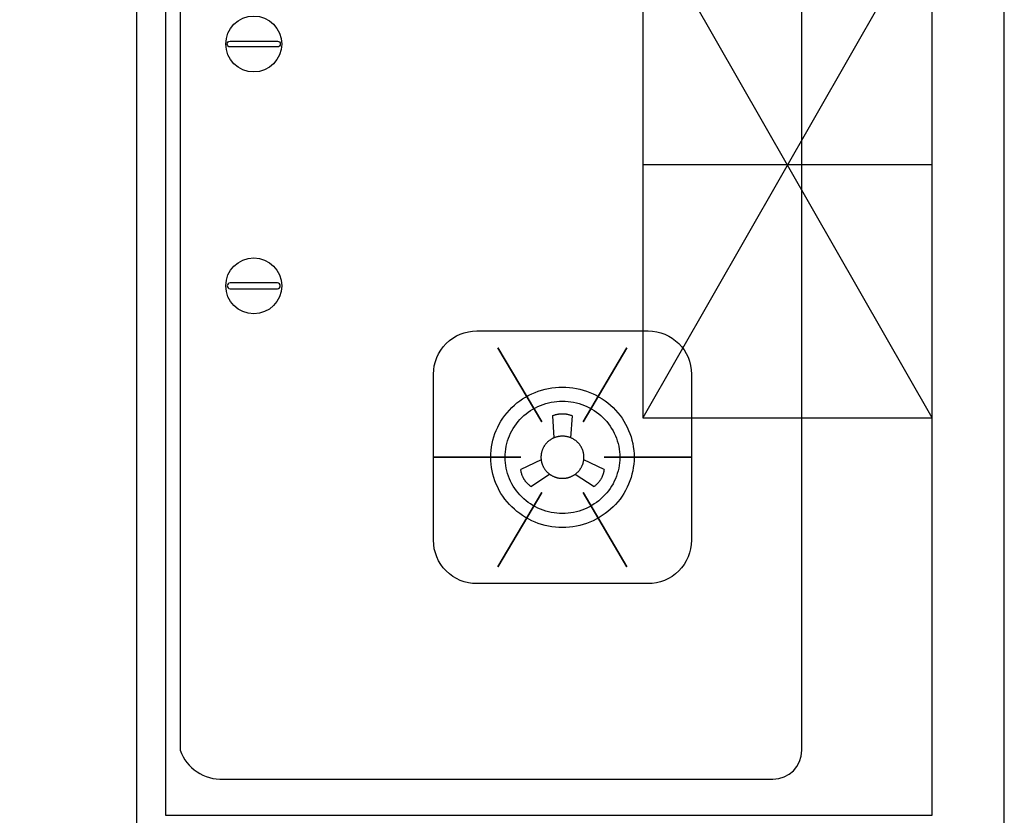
# Model space of a CAD drawing. Header units: millimetres. Extents: x 296296 to 297283, y 219875 to 220035.
# Tile 105 of 256: x 296781.308 to 296781.988, y 220019.989 to 220020.539. Entities that reach past the tile are written whole.
import ezdxf

# ---------------------------------------------------------------- set-up
doc = ezdxf.new("R2010")
doc.units = ezdxf.units.MM

# ---------------------------------------------------------------- blocks, each defined once
blk = doc.blocks.new('185洋房-中间套（报建版）-旧规$0$185洋房-边套（报建版）$0$洋房户型$0$A$C98681575')
at = {"color": 253}
for p, q in [((530.0136008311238, 275.0033057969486), (330.0135916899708, 625.0033005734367)), ((530.0135916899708, 625.0033057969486), (330.0136008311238, 275.0033005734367)), ((267.5326510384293, 276.4175677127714), (268.5690272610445, 261.1335138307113)), ((280.3697176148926, 261.1335141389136), (281.4060930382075, 276.4175680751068)), ((259.7038592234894, 246.0751789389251), (245.6885901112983, 239.313343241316)), ((303.2501559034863, 239.3133447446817), (289.2348864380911, 246.075179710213)), ((252.6253114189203, 227.5306607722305), (265.604204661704, 236.0528796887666)), ((283.3345415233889, 236.0528801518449), (296.3134352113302, 227.530661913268))]:
    blk.add_line(p, q, dxfattribs=at)
for points in [[(0.0135845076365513, 900.0032919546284), (0.013608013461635, 0.0032919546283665), (530.0136080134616, 0.0033057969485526), (530.0135845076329, 900.0033057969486)], [(229.8761643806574, 323.4996736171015), (260.1004500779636, 272.1608428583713)], [(319.0625772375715, 323.4996759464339), (288.8382942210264, 272.1608436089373)], [(185.2829599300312, 247.7538554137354), (245.7315286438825, 247.7538569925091)], [(363.6557856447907, 247.7538600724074), (303.2072169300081, 247.7538584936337)], [(229.8761683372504, 172.0080395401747), (260.1004513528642, 223.3468718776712)], [(319.0625811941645, 172.008041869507), (288.838295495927, 223.3468726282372)]]:
    blk.add_lwpolyline(points, close=True, dxfattribs=at)
for points in [[(440.0136055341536, 45.00330344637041), (440.0135869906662, 855.0033034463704, 0.4142135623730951), (420.0135864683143, 875.0033029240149), (40.01358646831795, 875.0032929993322, 0.3249358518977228), (10.01358699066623, 855.0032922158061), (10.01360553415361, 45.00329221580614, 0.3249358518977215), (40.01360605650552, 25.00329299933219), (420.0136060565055, 25.00330292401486, 0.4142135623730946)], [(44.62751163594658, 535.6571555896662), (77.35221357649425, 535.6571564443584, -0.9999999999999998), (77.35221368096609, 531.6571564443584), (44.62751174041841, 531.6571555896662, -0.9999999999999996)], [(44.62751611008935, 364.349430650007), (77.35221805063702, 364.3494315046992, 0.9999999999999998), (77.35221794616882, 368.3494315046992), (44.62751600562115, 368.349430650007, 0.9999999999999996)], [(215.2829576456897, 335.2175919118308), (333.6557833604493, 335.2175950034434, -0.4142135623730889), (363.6557841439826, 305.2175957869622), (363.6557871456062, 190.2901243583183, -0.4142135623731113), (333.6557879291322, 160.2901235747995), (215.2829622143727, 160.2901204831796, -0.4142135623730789), (185.2829614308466, 190.2901196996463), (185.2829584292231, 305.2175911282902, -0.414213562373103)]]:
    blk.add_lwpolyline(points, format="xyb", close=True, dxfattribs=at)
for points in [[(530.0135916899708, 625.0033057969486), (330.0135916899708, 625.0033005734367), (330.0136008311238, 275.0033005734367), (530.0136008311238, 275.0033057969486)], [(530.0135962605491, 450.0033057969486), (330.0135962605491, 450.0033005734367)]]:
    blk.add_lwpolyline(points, dxfattribs=at)
for points in [[(224.9216015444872, 247.7542978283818, -1e-16), (224.9806014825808, 250.1382978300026, -1e-16), (225.159601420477, 252.5162978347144, -1e-16), (225.4576013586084, 254.8832978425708, -1e-16), (225.8736012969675, 257.2332978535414, -1e-16), (226.4066012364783, 259.5602978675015, -1e-16), (227.0546011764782, 261.8592978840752, -1e-16), (227.8176011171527, 264.1232979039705, -1e-16), (228.6926010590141, 266.3492979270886, -1e-16), (229.6786010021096, 268.5292979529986, -1e-16), (230.7716009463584, 270.6592979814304, -1e-16), (231.9706008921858, 272.7342980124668, -1e-16), (233.2716008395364, 274.7492980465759, -1e-16), (234.6716007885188, 276.6992980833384, -1e-16), (236.1686007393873, 278.579298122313, -1e-16), (237.7566006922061, 280.3852981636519, -1e-16), (239.4336006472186, 282.1132982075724, -1e-16), (241.1946006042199, 283.7572982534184, -1e-16), (243.0366005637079, 285.3152983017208, -1e-16), (244.9536005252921, 286.7822983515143, -1e-16), (246.9416004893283, 288.1552984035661, -1e-16), (248.996600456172, 289.4312984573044, -1e-16), (251.1126004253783, 290.6072985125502, -1e-16), (253.2846003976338, 291.6792985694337, -1e-16), (255.5086003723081, 292.6462986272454, -1e-16), (257.7776003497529, 293.504298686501, -1e-16), (260.0866003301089, 294.2522987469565, -1e-16), (262.4306003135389, 294.8882988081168, -1e-16), (264.8026002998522, 295.4112988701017, -1e-16), (267.1996002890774, 295.8192989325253, -1e-16), (269.6126002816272, 296.1112989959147, -1e-16), (272.0386002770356, 296.2862990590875, -1e-16), (274.4696002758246, 296.3452991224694, -1e-16), (276.900600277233, 296.2862991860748, -1e-16), (279.3256002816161, 296.111299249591, -1e-16), (281.7396002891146, 295.8192993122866, -1e-16), (284.1356002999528, 295.4112993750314, -1e-16), (286.5086003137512, 294.8882994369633, -1e-16), (288.8526003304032, 294.2522994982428, -1e-16), (291.1616003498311, 293.5042995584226, -1e-16), (293.4306003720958, 292.6462996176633, -1e-16), (295.6536003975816, 291.6792996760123, -1e-16), (297.8266004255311, 290.6072997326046, -1e-16), (299.9426004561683, 289.4312997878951, -1e-16), (301.9966004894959, 288.1552998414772, -1e-16), (303.9846005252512, 286.7822998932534, -1e-16), (305.9026005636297, 285.3152999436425, -1e-16), (307.7436006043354, 283.757299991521, -1e-16), (309.5056006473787, 282.1133000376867, -1e-16), (311.1816006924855, 280.3853000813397, -1e-16), (312.7706007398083, 278.5793001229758, -1e-16), (314.2666007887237, 276.6993001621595, -1e-16), (315.666600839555, 274.7493001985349, -1e-16), (316.9686008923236, 272.7343002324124, -1e-16), (318.166600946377, 270.6593002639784, -1e-16), (319.2606010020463, 268.5293002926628, -1e-16), (320.2456010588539, 266.349300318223, -1e-16), (321.1206011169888, 264.123300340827, -1e-16), (321.8836011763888, 261.8593003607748, -1e-16), (322.5326012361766, 259.560300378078, -1e-16), (323.0656012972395, 257.2333003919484, -1e-16), (323.4806013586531, 254.8833004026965, -1e-16), (323.7786014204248, 252.5163004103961, -1e-16), (323.9576014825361, 250.1383004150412, -1e-16), (324.017601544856, 247.7543004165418, -1e-16), (323.9576016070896, 245.3693004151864, -1e-16), (323.7786016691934, 242.9913004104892, -1e-16), (323.4806017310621, 240.6243004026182, -1e-16), (323.0656017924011, 238.2743003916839, -1e-16), (322.5326018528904, 235.9473003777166, -1e-16), (321.8836019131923, 233.6483003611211, -1e-16), (321.1206019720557, 231.384300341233, -1e-16), (320.2456020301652, 229.1593003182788, -1e-16), (319.260602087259, 226.9783002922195, -1e-16), (318.1666021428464, 224.8483002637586, -1e-16), (316.9686021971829, 222.7733002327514, -1e-16), (315.6666022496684, 220.7583001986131, -1e-16), (314.2666023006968, 218.8083001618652, -1e-16), (312.7706023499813, 216.9283001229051, -1e-16), (311.1816023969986, 215.1223000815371, -1e-16), (309.5056024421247, 213.3953000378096, -1e-16), (307.7436024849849, 211.7502999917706, -1e-16), (305.9026025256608, 210.1922999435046, -1e-16), (303.9846025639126, 208.7252998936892, -1e-16), (301.9966025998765, 207.3522998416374, -1e-16), (299.9426026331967, 206.0762997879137, -1e-16), (297.8266026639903, 204.9002997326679, -1e-16), (295.6536026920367, 203.8282996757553, -1e-16), (293.4306027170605, 202.86129961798, -1e-16), (291.1616027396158, 202.0032995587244, -1e-16), (288.8526027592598, 201.2552994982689, -1e-16), (286.5086027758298, 200.6192994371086, -1e-16), (284.1356027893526, 200.0962993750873, -1e-16), (281.7396027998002, 199.6892993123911, -1e-16), (279.3256028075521, 199.3972992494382, -1e-16), (276.9006028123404, 199.2212991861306, -1e-16), (274.4696028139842, 199.1632991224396, -1e-16), (272.0386028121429, 199.2212990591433, -1e-16), (269.6126028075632, 199.397298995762, -1e-16), (267.1996028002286, 199.689298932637, -1e-16), (264.802602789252, 200.0962988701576, -1e-16), (262.4306027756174, 200.6192988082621, -1e-16), (260.0866027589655, 201.2552987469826, -1e-16), (257.7776027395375, 202.0032986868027, -1e-16), (255.5086027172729, 202.8612986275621, -1e-16), (253.2846026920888, 203.8282985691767, -1e-16), (251.1126026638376, 204.9002985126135, -1e-16), (248.9966026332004, 206.076298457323, -1e-16), (246.9416025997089, 207.3522984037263, -1e-16), (244.9536025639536, 208.7252983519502, -1e-16), (243.036602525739, 210.1922983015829, -1e-16), (241.1946024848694, 211.750298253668, -1e-16), (239.4336024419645, 213.3952982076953, -1e-16), (237.7566023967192, 215.1222981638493, -1e-16), (236.1686023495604, 216.9282981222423, -1e-16), (234.6716023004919, 218.8082980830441, -1e-16), (233.2716022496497, 220.7582980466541, -1e-16), (231.9706021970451, 222.7732980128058, -1e-16), (230.771602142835, 224.8482979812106, -1e-16), (229.6786020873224, 226.9782979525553, -1e-16), (228.6926020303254, 229.1592979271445, -1e-16), (227.8176019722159, 231.3842979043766, -1e-16), (227.0546019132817, 233.6482978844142, -1e-16), (226.4066018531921, 235.9472978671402, -1e-16), (225.8736017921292, 238.2742978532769, -1e-16), (225.4576017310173, 240.6242978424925, -1e-16), (225.1596016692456, 242.9912978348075, -1e-16), (224.9806016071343, 245.3692978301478, -1e-16), (224.9216015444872, 247.7542978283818, -1e-16)], [(234.8306015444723, 247.7542980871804, -1e-16), (234.878601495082, 249.6612980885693, -1e-16), (235.0216014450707, 251.5642980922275, -1e-16), (235.2596013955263, 253.4572980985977, -1e-16), (235.592601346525, 255.3372981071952, -1e-16), (236.0186012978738, 257.1992981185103, -1e-16), (236.537601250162, 259.0382981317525, -1e-16), (237.1476012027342, 260.8492981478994, -1e-16), (237.8486011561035, 262.630298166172, -1e-16), (238.6366011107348, 264.3742981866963, -1e-16), (239.5116010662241, 266.0782982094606, -1e-16), (240.4706010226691, 267.738298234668, -1e-16), (241.511600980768, 269.3502982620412, -1e-16), (242.6316009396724, 270.9102982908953, -1e-16), (243.8286009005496, 272.4142983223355, -1e-16), (245.0996008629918, 273.8592983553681, -1e-16), (246.4406008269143, 275.2412983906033, -1e-16), (247.8496007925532, 276.5562984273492, -1e-16), (249.3226007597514, 277.8032984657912, -1e-16), (250.856600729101, 278.9762985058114, -1e-16), (252.4476007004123, 280.0752985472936, -1e-16), (254.0916006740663, 281.0962985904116, -1e-16), (255.7836006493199, 282.0362986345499, -1e-16), (257.5216006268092, 282.8942986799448, -1e-16), (259.3006006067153, 283.6672987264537, -1e-16), (261.1156005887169, 284.3542987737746, -1e-16), (262.9626005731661, 284.9522988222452, -1e-16), (264.837600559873, 285.4612988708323, -1e-16), (266.736600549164, 285.8792989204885, -1e-16), (268.6536005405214, 286.2062989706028, -1e-16), (270.5846005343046, 286.4392990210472, -1e-16), (272.5246005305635, 286.5802990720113, -1e-16), (274.469600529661, 286.6262991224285, -1e-16), (276.4146005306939, 286.5802991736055, -1e-16), (278.3546005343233, 286.4392992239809, -1e-16), (280.2856005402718, 286.2062992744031, -1e-16), (282.2026005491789, 285.8792993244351, -1e-16), (284.1006005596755, 285.4612993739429, -1e-16), (285.9756005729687, 284.9522994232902, -1e-16), (287.8236005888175, 284.3542994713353, -1e-16), (289.6386006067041, 283.6672995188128, -1e-16), (291.4166006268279, 282.8942995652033, -1e-16), (293.1546006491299, 282.0362996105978, -1e-16), (294.8476006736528, 281.0962996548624, -1e-16), (296.4916007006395, 280.0752996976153, -1e-16), (298.0816007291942, 278.9762997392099, -1e-16), (299.6156007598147, 277.8032997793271, -1e-16), (301.0886007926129, 276.5562998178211, -1e-16), (302.4976008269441, 275.2412998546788, -1e-16), (303.8396008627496, 273.859299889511, -1e-16), (305.1106009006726, 272.4142999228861, -1e-16), (306.3076009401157, 270.9102999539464, -1e-16), (307.4276009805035, 269.3502999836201, -1e-16), (308.468601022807, 267.7383000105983, -1e-16), (309.4276010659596, 266.0783000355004, -1e-16), (310.301601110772, 264.3743000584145, -1e-16), (311.0906011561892, 262.6303000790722, -1e-16), (311.7906012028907, 260.8493000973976, -1e-16), (312.4006012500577, 259.0383001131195, -1e-16), (312.9196012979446, 257.1993001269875, -1e-16), (313.346601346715, 255.3373001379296, -1e-16), (313.6786013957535, 253.4573001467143, -1e-16), (313.9166014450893, 251.5643001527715, -1e-16), (314.0596014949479, 249.6613001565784, -1e-16), (314.107601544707, 247.7543001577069, -1e-16), (314.0596015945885, 245.8463001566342, -1e-16), (313.9166016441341, 243.9433001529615, -1e-16), (313.6786016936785, 242.0503001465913, -1e-16), (313.3466017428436, 240.1703001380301, -1e-16), (312.9196017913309, 238.3083001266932, -1e-16), (312.4006018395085, 236.469300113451, -1e-16), (311.7906018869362, 234.6583000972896, -1e-16), (311.0906019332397, 232.87830007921, -1e-16), (310.3016019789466, 231.1333000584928, -1e-16), (309.4276020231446, 229.4293000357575, -1e-16), (308.4686020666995, 227.7693000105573, -1e-16), (307.4276021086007, 226.1572999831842, -1e-16), (306.3076021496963, 224.5972999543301, -1e-16), (305.110602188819, 223.0932999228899, -1e-16), (303.8396022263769, 221.64829988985, -1e-16), (302.4976022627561, 220.2662998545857, -1e-16), (301.0886022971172, 218.9512998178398, -1e-16), (299.6156023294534, 217.7042997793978, -1e-16), (298.0816023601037, 216.5312997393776, -1e-16), (296.4916023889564, 215.4322996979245, -1e-16), (294.8476024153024, 214.4112996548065, -1e-16), (293.1546024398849, 213.4712996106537, -1e-16), (291.4166024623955, 212.6132995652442, -1e-16), (289.6386024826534, 211.8402995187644, -1e-16), (287.8236025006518, 211.1532994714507, -1e-16), (285.9756025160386, 210.5552994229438, -1e-16), (284.1006025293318, 210.0462993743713, -1e-16), (282.2026025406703, 209.6282993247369, -1e-16), (280.2856025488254, 209.3022992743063, -1e-16), (278.354602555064, 209.0682992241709, -1e-16), (276.4146025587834, 208.9282991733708, -1e-16), (274.4696025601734, 208.8812991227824, -1e-16), (272.524602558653, 208.9282990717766, -1e-16), (270.5846025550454, 209.0682990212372, -1e-16), (268.653602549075, 209.3022989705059, -1e-16), (266.7366025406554, 209.6282989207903, -1e-16), (264.8376025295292, 210.0462988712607, -1e-16), (262.9626025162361, 210.5552988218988, -1e-16), (261.1156025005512, 211.1532987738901, -1e-16), (259.3006024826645, 211.8402987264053, -1e-16), (257.5216024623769, 212.6132986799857, -1e-16), (255.7836024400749, 213.4712986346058, -1e-16), (254.0916024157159, 214.4112985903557, -1e-16), (252.4476023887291, 215.4322985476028, -1e-16), (250.8566023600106, 216.5312985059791, -1e-16), (249.3226023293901, 217.7042984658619, -1e-16), (247.8496022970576, 218.9512984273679, -1e-16), (246.4406022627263, 220.2662983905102, -1e-16), (245.099602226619, 221.6482983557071, -1e-16), (243.8286021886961, 223.0932983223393, -1e-16), (242.631602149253, 224.597298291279, -1e-16), (241.5116021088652, 226.1572982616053, -1e-16), (240.4706020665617, 227.7692982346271, -1e-16), (239.5116020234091, 229.4292982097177, -1e-16), (238.6366019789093, 231.1332981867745, -1e-16), (237.848601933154, 232.8782981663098, -1e-16), (237.1476018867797, 234.6582981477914, -1e-16), (236.5376018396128, 236.4692981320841, -1e-16), (236.0186017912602, 238.308298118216, -1e-16), (235.5926017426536, 240.1702981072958, -1e-16), (235.2596016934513, 242.0502980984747, -1e-16), (235.0216016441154, 243.9432980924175, -1e-16), (234.8786015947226, 245.8462980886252, -1e-16), (234.8306015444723, 247.7542980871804, -1e-16)], [(267.532600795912, 276.4172989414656, -1e-16), (267.6346007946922, 276.4622989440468, -1e-16), (267.7366007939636, 276.506298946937, -1e-16), (267.839600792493, 276.5492989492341, -1e-16), (267.9426007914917, 276.592298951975, -1e-16), (268.0456007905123, 276.6342989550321, -1e-16), (268.1486007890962, 276.6752989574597, -1e-16), (268.2526007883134, 276.7162989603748, -1e-16), (268.3566007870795, 276.756298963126, -1e-16), (268.460600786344, 276.7952989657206, -1e-16), (268.5656007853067, 276.8342989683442, -1e-16), (268.6706007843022, 276.8722989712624, -1e-16), (268.7756007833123, 276.909298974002, -1e-16), (268.8806007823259, 276.9462989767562, -1e-16), (268.9856007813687, 276.9822989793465, -1e-16), (269.0916007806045, 277.0172989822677, -1e-16), (269.1976007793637, 277.0522989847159, -1e-16), (269.3036007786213, 277.0862989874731, -1e-16), (269.4106007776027, 277.1192989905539, -1e-16), (269.5166007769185, 277.1512989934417, -1e-16), (269.6236007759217, 277.183298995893, -1e-16), (269.7306007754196, 277.214298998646, -1e-16), (269.8386007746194, 277.2452990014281, -1e-16), (269.9456007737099, 277.2742990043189, -1e-16), (270.0536007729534, 277.3032990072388, -1e-16), (270.1616007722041, 277.332299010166, -1e-16), (270.2696007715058, 277.3592990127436, -1e-16), (270.3776007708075, 277.3862990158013, -1e-16), (270.4866007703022, 277.412299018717, -1e-16), (270.5946007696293, 277.4382990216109, -1e-16), (270.7036007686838, 277.4632990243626, -1e-16), (270.8126007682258, 277.4872990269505, -1e-16), (270.9216007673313, 277.5102990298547, -1e-16), (271.0306007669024, 277.533299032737, -1e-16), (271.1406007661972, 277.5552990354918, -1e-16), (271.2496007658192, 277.5762990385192, -1e-16), (271.3596007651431, 277.5972990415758, -1e-16), (271.46960076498, 277.6162990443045, -1e-16), (271.5796007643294, 277.6362990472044, -1e-16), (271.689600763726, 277.6542990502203, -1e-16), (271.7996007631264, 277.6722990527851, -1e-16), (271.9106007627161, 277.6892990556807, -1e-16), (272.020600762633, 277.7052990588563, -1e-16), (272.1316007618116, 277.7202990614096, -1e-16), (272.2416007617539, 277.735299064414, -1e-16), (272.35260076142, 277.7492990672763, -1e-16), (272.4636007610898, 277.7632990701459, -1e-16), (272.5746007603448, 277.775299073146, -1e-16), (272.6856007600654, 277.7872990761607, -1e-16), (272.7966007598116, 277.7982990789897, -1e-16), (272.9076007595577, 277.8092990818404, -1e-16), (273.0196007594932, 277.8192990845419, -1e-16), (273.1306007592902, 277.8282990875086, -1e-16), (273.2416007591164, 277.8362990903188, -1e-16), (273.3536007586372, 277.8442990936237, -1e-16), (273.4646007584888, 277.8512990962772, -1e-16), (273.5766007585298, 277.8572990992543, -1e-16), (273.6876007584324, 277.8622991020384, -1e-16), (273.7996007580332, 277.8672991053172, -1e-16), (273.9106007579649, 277.8712991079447, -1e-16), (274.0226007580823, 277.8742991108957, -1e-16), (274.1346007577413, 277.8772991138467, -1e-16), (274.2456007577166, 277.8792991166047, -1e-16), (274.3576007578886, 277.8802991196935, -1e-16), (274.469600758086, 277.8802991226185, -1e-16), (274.5806007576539, 277.8802991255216, -1e-16), (274.6926007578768, 277.8792991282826, -1e-16), (274.8046007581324, 277.8772991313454, -1e-16), (274.916600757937, 277.8742991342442, -1e-16), (275.0276007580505, 277.871299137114, -1e-16), (275.1396007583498, 277.8672991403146, -1e-16), (275.2506007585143, 277.8622991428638, -1e-16), (275.3626007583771, 277.8572991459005, -1e-16), (275.473600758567, 277.8512991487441, -1e-16), (275.5856007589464, 277.8442991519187, -1e-16), (275.6966007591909, 277.8362991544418, -1e-16), (275.8086007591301, 277.8282991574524, -1e-16), (275.9196007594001, 277.81929916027, -1e-16), (276.0306007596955, 277.8092991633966, -1e-16), (276.1416007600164, 277.7982991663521, -1e-16), (276.2536007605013, 277.7872991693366, -1e-16), (276.364600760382, 277.7752991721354, -1e-16), (276.4756007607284, 277.7632991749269, -1e-16), (276.5856007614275, 277.7492991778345, -1e-16), (276.6966007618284, 277.7352991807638, -1e-16), (276.8076007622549, 277.7202991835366, -1e-16), (276.9176007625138, 277.7052991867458, -1e-16), (277.0286007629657, 277.6892991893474, -1e-16), (277.1386007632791, 277.6722991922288, -1e-16), (277.248600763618, 277.654299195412, -1e-16), (277.3596007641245, 277.6362991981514, -1e-16), (277.46960076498, 277.6162992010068, -1e-16), (277.5786007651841, 277.597299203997, -1e-16), (277.6886007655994, 277.5762992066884, -1e-16), (277.798600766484, 277.5552992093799, -1e-16), (277.9076007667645, 277.533299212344, -1e-16), (278.0166007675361, 277.5102992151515, -1e-16), (278.126600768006, 277.487299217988, -1e-16), (278.2346007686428, 277.4632992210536, -1e-16), (278.3436007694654, 277.4382992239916, -1e-16), (278.4526007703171, 277.412299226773, -1e-16), (278.5606007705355, 277.386299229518, -1e-16), (278.6696007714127, 277.3592992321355, -1e-16), (278.7776007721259, 277.3322992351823, -1e-16), (278.88560077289, 277.3032992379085, -1e-16), (278.9926007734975, 277.2742992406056, -1e-16), (279.1006007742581, 277.2452992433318, -1e-16), (279.2076007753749, 277.2142992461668, -1e-16), (279.3146007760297, 277.1832992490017, -1e-16), (279.4216007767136, 277.1512992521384, -1e-16), (279.5286007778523, 277.1192992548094, -1e-16), (279.6346007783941, 277.086299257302, -1e-16), (279.740600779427, 277.0522992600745, -1e-16), (279.8466007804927, 277.0172992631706, -1e-16), (279.9526007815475, 276.9822992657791, -1e-16), (280.0586007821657, 276.9462992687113, -1e-16), (280.1636007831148, 276.9092992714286, -1e-16), (280.2686007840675, 276.8722992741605, -1e-16), (280.3736007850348, 276.8342992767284, -1e-16), (280.4776007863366, 276.7952992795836, -1e-16), (280.5826007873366, 276.7562992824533, -1e-16), (280.6866007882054, 276.7162992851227, -1e-16), (280.7896007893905, 276.6752992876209, -1e-16), (280.8936007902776, 276.634299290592, -1e-16), (280.9966007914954, 276.5922992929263, -1e-16), (281.0996007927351, 276.5492992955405, -1e-16), (281.2016007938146, 276.5062992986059, -1e-16), (281.3046007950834, 276.4622993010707, -1e-16), (281.4056007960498, 276.4172993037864, -1e-16)], [(289.3336015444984, 247.7542995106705, -1e-16), (289.3296015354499, 248.1112995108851, -1e-16), (289.3156015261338, 248.4692995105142, -1e-16), (289.2936015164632, 248.826299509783, -1e-16), (289.2626015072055, 249.1822995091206, -1e-16), (289.2216014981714, 249.5382995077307, -1e-16), (289.1726014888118, 249.8922995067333, -1e-16), (289.1146014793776, 250.2462995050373, -1e-16), (289.0486014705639, 250.59729950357, -1e-16), (288.9726014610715, 250.9472995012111, -1e-16), (288.8886014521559, 251.2962994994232, -1e-16), (288.795601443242, 251.6422994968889, -1e-16), (288.69360143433, 251.9852994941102, -1e-16), (288.583601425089, 252.3262994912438, -1e-16), (288.4646014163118, 252.6642994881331, -1e-16), (288.3376014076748, 253.0002994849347, -1e-16), (288.202601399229, 253.3322994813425, -1e-16), (288.0586013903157, 253.6612994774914, -1e-16), (287.9066013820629, 253.9862994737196, -1e-16), (287.7466013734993, 254.3082994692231, -1e-16), (287.5786013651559, 254.6252994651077, -1e-16), (287.4026013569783, 254.9392994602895, -1e-16), (287.2186013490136, 255.2482994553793, -1e-16), (287.0276013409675, 255.5522994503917, -1e-16), (286.828601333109, 255.8522994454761, -1e-16), (286.622601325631, 256.1472994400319, -1e-16), (286.408601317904, 256.4372994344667, -1e-16), (286.1876013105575, 256.7222994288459, -1e-16), (285.9596013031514, 257.0012994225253, -1e-16), (285.7246012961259, 257.275299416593, -1e-16), (285.4836012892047, 257.5432994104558, -1e-16), (285.2346012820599, 257.8052994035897, -1e-16), (284.979601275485, 258.0612993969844, -1e-16), (284.7186012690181, 258.3112993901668, -1e-16), (284.4516012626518, 258.5552993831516, -1e-16), (284.1786012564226, 258.7922993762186, -1e-16), (283.8996012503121, 259.0222993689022, -1e-16), (283.6146012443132, 259.2462993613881, -1e-16), (283.3236012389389, 259.4622993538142, -1e-16), (283.0286012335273, 259.6722993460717, -1e-16), (282.7276012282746, 259.8742993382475, -1e-16), (282.4216012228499, 260.0692993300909, -1e-16), (282.1116012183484, 260.2572993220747, -1e-16), (281.7956012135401, 260.4372993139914, -1e-16), (281.4766012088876, 260.6102993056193, -1e-16), (281.1526012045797, 260.7742992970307, -1e-16), (280.824601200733, 260.9312992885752, -1e-16), (280.4926011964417, 261.0802992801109, -1e-16), (280.1576011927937, 261.2212992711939, -1e-16), (279.8186011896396, 261.3542992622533, -1e-16), (279.4766011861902, 261.4792992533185, -1e-16), (279.1316011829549, 261.5952992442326, -1e-16), (278.7846011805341, 261.7032992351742, -1e-16), (278.433601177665, 261.8032992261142, -1e-16), (278.0816011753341, 261.894299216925, -1e-16), (277.7266011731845, 261.977299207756, -1e-16), (277.3696011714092, 262.0512991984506, -1e-16), (277.0106011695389, 262.1162991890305, -1e-16), (276.6506011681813, 262.1732991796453, -1e-16), (276.2886011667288, 262.2212991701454, -1e-16), (275.9266011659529, 262.2612991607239, -1e-16), (275.5626011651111, 262.2912991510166, -1e-16), (275.1986011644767, 262.3132991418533, -1e-16), (274.8346011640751, 262.3262991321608, -1e-16), (274.4696011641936, 262.331299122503, -1e-16), (274.1046011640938, 262.3262991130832, -1e-16), (273.7396011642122, 262.3132991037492, -1e-16), (273.3756011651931, 262.291299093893, -1e-16), (273.0126011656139, 262.2612990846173, -1e-16), (272.6496011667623, 262.2212990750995, -1e-16), (272.2886011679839, 262.1732990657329, -1e-16), (271.9286011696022, 262.116299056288, -1e-16), (271.5696011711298, 262.0512990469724, -1e-16), (271.212601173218, 261.9772990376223, -1e-16), (270.8576011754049, 261.8942990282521, -1e-16), (270.5046011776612, 261.8032990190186, -1e-16), (270.1546011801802, 261.7032990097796, -1e-16), (269.8066011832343, 261.5952990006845, -1e-16), (269.4616011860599, 261.4792989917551, -1e-16), (269.1196011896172, 261.3542989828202, -1e-16), (268.7806011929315, 261.221298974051, -1e-16), (268.445601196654, 261.0802989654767, -1e-16), (268.1136012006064, 260.9312989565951, -1e-16), (267.7866012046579, 260.7742989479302, -1e-16), (267.4626012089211, 260.6102989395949, -1e-16), (267.1426012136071, 260.4372989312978, -1e-16), (266.8276012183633, 260.2572989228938, -1e-16), (266.5166012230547, 260.0692989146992, -1e-16), (266.2116012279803, 259.8742989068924, -1e-16), (265.9106012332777, 259.6722988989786, -1e-16), (265.6146012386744, 259.4622988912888, -1e-16), (265.324601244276, 259.2462988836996, -1e-16), (265.0396012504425, 259.0222988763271, -1e-16), (264.7606012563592, 258.7922988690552, -1e-16), (264.4866012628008, 258.5552988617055, -1e-16), (264.219601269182, 258.31129885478, -1e-16), (263.9586012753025, 258.0612988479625, -1e-16), (263.7036012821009, 257.8052988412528, -1e-16), (263.4556012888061, 257.5432988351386, -1e-16), (263.2136012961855, 257.2752988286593, -1e-16), (262.9786013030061, 257.001298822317, -1e-16), (262.7506013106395, 256.7222988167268, -1e-16), (262.5306013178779, 256.4372988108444, -1e-16), (262.3166013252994, 256.1472988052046, -1e-16), (262.109601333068, 255.8522987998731, -1e-16), (261.9116013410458, 255.552298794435, -1e-16), (261.7196013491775, 255.2482987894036, -1e-16), (261.5356013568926, 254.9392987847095, -1e-16), (261.3606013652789, 254.62529878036, -1e-16), (261.1926013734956, 254.3082987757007, -1e-16), (261.0326013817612, 253.9862987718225, -1e-16), (260.8806013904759, 253.6612987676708, -1e-16), (260.7366013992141, 253.3322987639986, -1e-16), (260.6006014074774, 253.0002987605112, -1e-16), (260.47360141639, 252.6642987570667, -1e-16), (260.3556014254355, 252.3262987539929, -1e-16), (260.2446014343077, 251.9852987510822, -1e-16), (260.1436014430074, 251.6422987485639, -1e-16), (260.050601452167, 251.2962987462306, -1e-16), (259.966601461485, 250.9472987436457, -1e-16), (259.890601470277, 250.5972987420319, -1e-16), (259.8236014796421, 250.2462987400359, -1e-16), (259.7656014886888, 249.8922987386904, -1e-16), (259.7166014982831, 249.5382987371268, -1e-16), (259.6766015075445, 249.1822987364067, -1e-16), (259.6456015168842, 248.826298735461, -1e-16), (259.6226015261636, 248.4692987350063, -1e-16), (259.609601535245, 248.1112987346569, -1e-16), (259.6046015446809, 247.7542987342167, -1e-16)], [(259.6046015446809, 247.7542987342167, -1e-16), (259.6096015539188, 247.3962987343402, -1e-16), (259.6226015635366, 247.0382987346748, -1e-16), (259.6456015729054, 246.6812987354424, -1e-16), (259.6766015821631, 246.3252987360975, -1e-16), (259.7166015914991, 245.9692987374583, -1e-16), (259.765601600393, 245.6152987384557, -1e-16), (259.8236016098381, 245.2612987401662, -1e-16), (259.8906016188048, 244.9102987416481, -1e-16), (259.9666016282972, 244.560298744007, -1e-16), (260.0506016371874, 244.2122987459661, -1e-16), (260.1436016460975, 243.8662987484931, -1e-16), (260.2446016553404, 243.5222987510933, -1e-16), (260.3556016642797, 243.1812987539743, -1e-16), (260.473601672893, 242.8432987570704, -1e-16), (260.60060168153, 242.5072987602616, -1e-16), (260.7366016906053, 242.1752987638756, -1e-16), (260.8806016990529, 241.8462987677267, -1e-16), (261.032601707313, 241.5212987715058, -1e-16), (261.1926017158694, 241.199298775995, -1e-16), (261.3606017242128, 240.8822987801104, -1e-16), (261.5356017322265, 240.5682987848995, -1e-16), (261.7196017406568, 240.2592987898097, -1e-16), (261.9116017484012, 239.9552987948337, -1e-16), (262.1096017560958, 239.6552987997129, -1e-16), (262.3166017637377, 239.3602988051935, -1e-16), (262.5306017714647, 239.0702988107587, -1e-16), (262.7506017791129, 238.7852988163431, -1e-16), (262.9786017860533, 238.5062988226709, -1e-16), (263.2136017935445, 238.232298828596, -1e-16), (263.455601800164, 237.9642988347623, -1e-16), (263.7036018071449, 237.7022988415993, -1e-16), (263.9586018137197, 237.4462988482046, -1e-16), (264.2196018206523, 237.1962988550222, -1e-16), (264.4866018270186, 236.952298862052, -1e-16), (264.7606018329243, 236.7162988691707, -1e-16), (265.0396018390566, 236.4852988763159, -1e-16), (265.3246018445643, 236.2622988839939, -1e-16), (265.6146018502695, 236.0452988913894, -1e-16), (265.9106018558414, 235.8352988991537, -1e-16), (266.2116018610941, 235.6332989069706, -1e-16), (266.5166018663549, 235.4382989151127, -1e-16), (266.827601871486, 235.2502989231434, -1e-16), (267.1426018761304, 235.0702989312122, -1e-16), (267.4626018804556, 234.89829893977, -1e-16), (267.786601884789, 234.7332989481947, -1e-16), (268.1136018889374, 234.5762989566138, -1e-16), (268.4456018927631, 234.4272989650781, -1e-16), (268.7806018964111, 234.2862989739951, -1e-16), (269.1196019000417, 234.1532989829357, -1e-16), (269.4616019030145, 234.0282989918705, -1e-16), (269.8066019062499, 233.9122990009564, -1e-16), (270.1546019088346, 233.8042990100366, -1e-16), (270.5046019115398, 233.7042990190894, -1e-16), (270.8576019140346, 233.6132990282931, -1e-16), (271.2126019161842, 233.5302990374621, -1e-16), (271.5696019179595, 233.4562990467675, -1e-16), (271.9286019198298, 233.3912990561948, -1e-16), (272.2886019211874, 233.3342990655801, -1e-16), (272.649601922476, 233.2862990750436, -1e-16), (273.0126019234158, 233.246299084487, -1e-16), (273.3756019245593, 233.2162990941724, -1e-16), (273.739601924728, 233.1942991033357, -1e-16), (274.1046019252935, 233.1812991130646, -1e-16), (274.4696019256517, 233.1762991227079, -1e-16), (274.8346019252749, 233.1812991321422, -1e-16), (275.1986019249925, 233.1942991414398, -1e-16), (275.5626019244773, 233.216299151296, -1e-16), (275.9266019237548, 233.2462991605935, -1e-16), (276.2886019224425, 233.2862991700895, -1e-16), (276.6506019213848, 233.3342991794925, -1e-16), (277.0106019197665, 233.3912991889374, -1e-16), (277.3696019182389, 233.4562991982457, -1e-16), (277.7266019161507, 233.5302992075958, -1e-16), (278.0816019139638, 233.613299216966, -1e-16), (278.4336019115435, 233.704299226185, -1e-16), (278.7846019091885, 233.8042992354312, -1e-16), (279.1316019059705, 233.9122992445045, -1e-16), (279.4766019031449, 234.0282992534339, -1e-16), (279.8186019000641, 234.1532992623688, -1e-16), (280.1576018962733, 234.286299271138, -1e-16), (280.4926018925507, 234.4272992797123, -1e-16), (280.8246018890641, 234.5762992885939, -1e-16), (281.1526018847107, 234.7332992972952, -1e-16), (281.4766018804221, 234.8982993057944, -1e-16), (281.7956018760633, 235.0702993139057, -1e-16), (282.1116018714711, 235.2502993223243, -1e-16), (282.42160186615, 235.4382993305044, -1e-16), (282.7276018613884, 235.6332993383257, -1e-16), (283.028601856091, 235.8352993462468, -1e-16), (283.323601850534, 236.0452993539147, -1e-16), (283.6146018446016, 236.2622993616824, -1e-16), (283.8996018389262, 236.485299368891, -1e-16), (284.1786018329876, 236.7162993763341, -1e-16), (284.4516018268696, 236.952299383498, -1e-16), (284.7186018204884, 237.196299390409, -1e-16), (284.9796018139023, 237.4462993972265, -1e-16), (285.2346018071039, 237.7022994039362, -1e-16), (285.4836018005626, 237.9642994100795, -1e-16), (285.7246017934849, 238.2322994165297, -1e-16), (285.9596017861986, 238.5062994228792, -1e-16), (286.187601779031, 238.7852994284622, -1e-16), (286.4086017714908, 239.070299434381, -1e-16), (286.6226017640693, 239.3602994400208, -1e-16), (286.8286017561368, 239.6552994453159, -1e-16), (287.0276017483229, 239.9552994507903, -1e-16), (287.2186017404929, 240.2592994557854, -1e-16), (287.4026017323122, 240.5682994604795, -1e-16), (287.5786017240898, 240.8822994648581, -1e-16), (287.7466017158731, 241.1992994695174, -1e-16), (287.9066017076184, 241.5212994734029, -1e-16), (288.0586016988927, 241.8462994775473, -1e-16), (288.2026016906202, 242.1752994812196, -1e-16), (288.3376016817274, 242.5072994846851, -1e-16), (288.4646016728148, 242.8432994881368, -1e-16), (288.5836016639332, 243.1812994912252, -1e-16), (288.6936016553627, 243.5222994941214, -1e-16), (288.7956016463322, 243.8662994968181, -1e-16), (288.8886016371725, 244.2122994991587, -1e-16), (288.9726016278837, 244.5602995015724, -1e-16), (289.0486016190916, 244.9102995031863, -1e-16), (289.1146016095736, 245.2612995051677, -1e-16), (289.1726016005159, 245.6152995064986, -1e-16), (289.2216015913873, 245.9692995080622, -1e-16), (289.2626015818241, 246.3252995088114, -1e-16), (289.2936015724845, 246.6812995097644, -1e-16), (289.3156015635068, 247.0382995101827, -1e-16), (289.3296015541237, 247.3962995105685, -1e-16), (289.3336015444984, 247.7542995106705, -1e-16)], [(252.6256020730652, 227.5302985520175, -1e-16), (252.5346020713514, 227.5952985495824, -1e-16), (252.4446020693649, 227.6592985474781, -1e-16), (252.3556020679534, 227.7252985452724, -1e-16), (252.2666020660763, 227.7912985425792, -1e-16), (252.1776020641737, 227.8582985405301, -1e-16), (252.089602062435, 227.9252985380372, -1e-16), (252.0016020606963, 227.9922985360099, -1e-16), (251.9136020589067, 228.0612985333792, -1e-16), (251.8276020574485, 228.130298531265, -1e-16), (251.7406020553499, 228.199298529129, -1e-16), (251.654602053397, 228.2692985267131, -1e-16), (251.5696020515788, 228.3402985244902, -1e-16), (251.4846020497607, 228.4112985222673, -1e-16), (251.3996020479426, 228.4822985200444, -1e-16), (251.3156020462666, 228.5542985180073, -1e-16), (251.2326020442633, 228.627298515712, -1e-16), (251.1496020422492, 228.7002985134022, -1e-16), (251.0666020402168, 228.7742985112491, -1e-16), (250.9846020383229, 228.8492985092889, -1e-16), (250.9036020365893, 228.9242985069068, -1e-16), (250.8226020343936, 228.9992985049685, -1e-16), (250.7416020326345, 229.0752985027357, -1e-16), (250.6616020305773, 229.1512985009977, -1e-16), (250.5826020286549, 229.2282984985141, -1e-16), (250.5036020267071, 229.3062984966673, -1e-16), (250.4246020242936, 229.3842984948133, -1e-16), (250.3476020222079, 229.4622984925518, -1e-16), (250.2696020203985, 229.5412984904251, -1e-16), (250.1926020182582, 229.6212984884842, -1e-16), (250.1166020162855, 229.7012984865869, -1e-16), (250.0406020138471, 229.7812984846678, -1e-16), (249.9656020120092, 229.8622984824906, -1e-16), (249.8906020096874, 229.9442984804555, -1e-16), (249.8166020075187, 230.0262984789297, -1e-16), (249.7436020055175, 230.10829847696, -1e-16), (249.6706020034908, 230.1912984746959, -1e-16), (249.5976020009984, 230.2742984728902, -1e-16), (249.5256019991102, 230.358298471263, -1e-16), (249.4546019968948, 230.4432984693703, -1e-16), (249.3836019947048, 230.5272984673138, -1e-16), (249.3136019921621, 230.6132984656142, -1e-16), (249.2446019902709, 230.6982984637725, -1e-16), (249.1756019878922, 230.784298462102, -1e-16), (249.1066019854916, 230.8712984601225, -1e-16), (249.038601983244, 230.9582984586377, -1e-16), (248.9716019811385, 231.0462984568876, -1e-16), (248.905601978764, 231.1332984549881, -1e-16), (248.8386019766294, 231.2222984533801, -1e-16), (248.7736019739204, 231.3102984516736, -1e-16), (248.7086019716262, 231.400298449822, -1e-16), (248.6446019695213, 231.4892984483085, -1e-16), (248.5806019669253, 231.5792984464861, -1e-16), (248.5176019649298, 231.6702984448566, -1e-16), (248.4556019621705, 231.761298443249, -1e-16), (248.3936019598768, 231.8522984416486, -1e-16), (248.3326019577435, 231.9432984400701, -1e-16), (248.2716019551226, 232.0352984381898, -1e-16), (248.2116019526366, 232.1282984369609, -1e-16), (248.1526019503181, 232.22129843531, -1e-16), (248.0936019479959, 232.3142984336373, -1e-16), (248.035601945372, 232.407298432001, -1e-16), (247.9786019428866, 232.5012984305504, -1e-16), (247.9216019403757, 232.5962984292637, -1e-16), (247.8656019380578, 232.6902984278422, -1e-16), (247.8096019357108, 232.785298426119, -1e-16), (247.754601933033, 232.8812984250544, -1e-16), (247.7006019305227, 232.977298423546, -1e-16), (247.6466019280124, 233.0732984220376, -1e-16), (247.593601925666, 233.1692984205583, -1e-16), (247.5416019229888, 233.2662984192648, -1e-16), (247.4906019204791, 233.3632984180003, -1e-16), (247.4396019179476, 233.4612984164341, -1e-16), (247.3886019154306, 233.5582984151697, -1e-16), (247.3396019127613, 233.6562984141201, -1e-16), (247.2906019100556, 233.7552984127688, -1e-16), (247.2416019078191, 233.854298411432, -1e-16), (247.1946019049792, 233.9532984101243, -1e-16), (247.1476019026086, 234.0522984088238, -1e-16), (247.1006018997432, 234.1522984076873, -1e-16), (247.0556018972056, 234.252298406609, -1e-16), (247.0106018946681, 234.3522984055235, -1e-16), (246.965601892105, 234.4532984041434, -1e-16), (246.9226018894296, 234.5532984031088, -1e-16), (246.8796018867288, 234.6542984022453, -1e-16), (246.83760188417, 234.756298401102, -1e-16), (246.7956018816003, 234.8582983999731, -1e-16), (246.7546018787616, 234.9592983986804, -1e-16), (246.7146018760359, 235.0622983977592, -1e-16), (246.674601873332, 235.1642983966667, -1e-16), (246.6366018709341, 235.2672983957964, -1e-16), (246.5986018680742, 235.3702983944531, -1e-16), (246.5606018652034, 235.4732983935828, -1e-16), (246.5236018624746, 235.5772983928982, -1e-16), (246.4876018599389, 235.6802983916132, -1e-16), (246.452601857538, 235.7842983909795, -1e-16), (246.417601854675, 235.8882983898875, -1e-16), (246.3846018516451, 235.993298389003, -1e-16), (246.3506018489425, 236.0972983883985, -1e-16), (246.3186018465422, 236.2022983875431, -1e-16), (246.2866018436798, 236.3072983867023, -1e-16), (246.2556018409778, 236.4122983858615, -1e-16), (246.2256018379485, 236.5182983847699, -1e-16), (246.1956018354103, 236.6232983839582, -1e-16), (246.166601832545, 236.7292983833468, -1e-16), (246.1386018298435, 236.8352983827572, -1e-16), (246.1106018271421, 236.9412983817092, -1e-16), (246.0836018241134, 237.0482983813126, -1e-16), (246.0576018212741, 237.154298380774, -1e-16), (246.0326018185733, 237.26129837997, -1e-16), (246.0076018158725, 237.3682983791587, -1e-16), (245.9836018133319, 237.4752983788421, -1e-16), (245.9606018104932, 237.5822983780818, -1e-16), (245.9386018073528, 237.6892983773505, -1e-16), (245.9166018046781, 237.7962983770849, -1e-16), (245.8956018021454, 237.9042983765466, -1e-16), (245.8756017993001, 238.0122983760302, -1e-16), (245.855601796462, 238.1202983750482, -1e-16), (245.8366017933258, 238.2282983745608, -1e-16), (245.8186017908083, 238.3362983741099, -1e-16), (245.8016017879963, 238.4442983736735, -1e-16), (245.7846017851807, 238.5522983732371, -1e-16), (245.7686017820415, 238.6612983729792, -1e-16), (245.7536017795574, 238.7692983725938, -1e-16), (245.7386017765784, 238.8782983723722, -1e-16), (245.7256017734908, 238.986298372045, -1e-16), (245.7126017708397, 239.0952983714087, -1e-16), (245.7006017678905, 239.2042983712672, -1e-16), (245.6886017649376, 239.3132983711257, -1e-16)], [(303.2506017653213, 239.3132998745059, -1e-16), (303.2386017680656, 239.2042998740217, -1e-16), (303.2266017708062, 239.0952998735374, -1e-16), (303.2136017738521, 238.9862998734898, -1e-16), (303.1996017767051, 238.8782998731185, -1e-16), (303.1856017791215, 238.7692998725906, -1e-16), (303.1696017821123, 238.6612998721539, -1e-16), (303.1536017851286, 238.5522998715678, -1e-16), (303.1376017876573, 238.4442998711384, -1e-16), (303.119601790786, 238.3362998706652, -1e-16), (303.1016017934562, 238.2282998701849, -1e-16), (303.0826017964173, 238.1202998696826, -1e-16), (303.0636017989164, 238.0122998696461, -1e-16), (303.0436018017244, 237.9042998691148, -1e-16), (303.0226018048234, 237.7962998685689, -1e-16), (303.0006018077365, 237.6892998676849, -1e-16), (302.9776018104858, 237.5822998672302, -1e-16), (302.9546018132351, 237.4752998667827, -1e-16), (302.9306018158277, 237.3682998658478, -1e-16), (302.9066018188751, 237.2612998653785, -1e-16), (302.8806018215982, 237.1542998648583, -1e-16), (302.854601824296, 237.0482998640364, -1e-16), (302.8276018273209, 236.9412998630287, -1e-16), (302.8006018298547, 236.835299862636, -1e-16), (302.7726018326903, 236.7292998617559, -1e-16), (302.7436018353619, 236.6232998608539, -1e-16), (302.7136018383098, 236.5182998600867, -1e-16), (302.6836018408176, 236.4122998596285, -1e-16), (302.6526018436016, 236.3072998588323, -1e-16), (302.6206018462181, 236.2022998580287, -1e-16), (302.5876018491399, 236.0972998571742, -1e-16), (302.5546018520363, 235.9932998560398, -1e-16), (302.5206018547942, 235.8882998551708, -1e-16), (302.4856018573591, 235.7842998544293, -1e-16), (302.4506018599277, 235.6802998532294, -1e-16), (302.4146018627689, 235.5772998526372, -1e-16), (302.3776018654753, 235.4732998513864, -1e-16), (302.3406018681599, 235.3702998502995, -1e-16), (302.3026018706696, 235.2672998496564, -1e-16), (302.2636018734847, 235.1642998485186, -1e-16), (302.224601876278, 235.0622998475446, -1e-16), (302.1836018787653, 234.9592998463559, -1e-16), (302.1436018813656, 234.8582998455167, -1e-16), (302.1016018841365, 234.7562998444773, -1e-16), (302.0596018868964, 234.6542998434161, -1e-16), (302.0166018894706, 234.5532998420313, -1e-16), (301.9726018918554, 234.4532998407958, -1e-16), (301.9286018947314, 234.3522998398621, -1e-16), (301.883601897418, 234.252299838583, -1e-16), (301.8376018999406, 234.1522998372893, -1e-16), (301.7916019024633, 234.0522998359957, -1e-16), (301.7446019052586, 233.9532998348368, -1e-16), (301.6966019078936, 233.8542998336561, -1e-16), (301.6486019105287, 233.7552998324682, -1e-16), (301.5996019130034, 233.6562998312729, -1e-16), (301.5496019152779, 233.558299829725, -1e-16), (301.4996019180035, 233.4612998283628, -1e-16), (301.4486019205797, 233.363299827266, -1e-16), (301.3966019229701, 233.2662998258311, -1e-16), (301.3446019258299, 233.1692998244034, -1e-16), (301.291601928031, 233.0732998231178, -1e-16), (301.2386019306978, 232.9772998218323, -1e-16), (301.1836019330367, 232.8812998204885, -1e-16), (301.1286019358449, 232.7852998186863, -1e-16), (301.0736019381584, 232.6902998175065, -1e-16), (301.0176019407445, 232.596299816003, -1e-16), (300.9606019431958, 232.5012998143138, -1e-16), (300.9026019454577, 232.4072998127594, -1e-16), (300.8446019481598, 232.3142998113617, -1e-16), (300.7866019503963, 232.2212998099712, -1e-16), (300.7266019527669, 232.1282998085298, -1e-16), (300.6666019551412, 232.0352998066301, -1e-16), (300.6066019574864, 231.943299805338, -1e-16), (300.5456019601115, 231.8522998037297, -1e-16), (300.4836019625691, 231.7612998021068, -1e-16), (300.4206019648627, 231.670299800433, -1e-16), (300.35760196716, 231.5792997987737, -1e-16), (300.2946019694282, 231.4892997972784, -1e-16), (300.2296019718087, 231.4002997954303, -1e-16), (300.1656019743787, 231.3102997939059, -1e-16), (300.0996019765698, 231.2222997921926, -1e-16), (300.0336019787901, 231.1332997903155, -1e-16), (299.9666019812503, 231.0462997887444, -1e-16), (299.8996019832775, 230.958299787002, -1e-16), (299.8316019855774, 230.8712997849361, -1e-16), (299.763601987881, 230.7842997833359, -1e-16), (299.6946019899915, 230.6982997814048, -1e-16), (299.6246019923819, 230.6132997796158, -1e-16), (299.5546019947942, 230.5272997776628, -1e-16), (299.4836019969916, 230.4432997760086, -1e-16), (299.4126019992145, 230.3582997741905, -1e-16), (299.340602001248, 230.2742997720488, -1e-16), (299.2686020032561, 230.1912997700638, -1e-16), (299.1956020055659, 230.1082997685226, -1e-16), (299.1216020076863, 230.026299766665, -1e-16), (299.0476020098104, 229.94429976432, -1e-16), (298.9726020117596, 229.8622997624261, -1e-16), (298.8976020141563, 229.7812997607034, -1e-16), (298.8226020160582, 229.7012997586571, -1e-16), (298.745602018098, 229.6212997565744, -1e-16), (298.6686020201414, 229.5412997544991, -1e-16), (298.5916020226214, 229.4622997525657, -1e-16), (298.5136020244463, 229.3842997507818, -1e-16), (298.4356020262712, 229.3062997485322, -1e-16), (298.3566020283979, 229.228299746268, -1e-16), (298.2766020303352, 229.1512997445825, -1e-16), (298.1966020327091, 229.0752997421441, -1e-16), (298.1166020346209, 228.9992997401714, -1e-16), (298.0356020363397, 228.9242997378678, -1e-16), (297.9536020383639, 228.8492997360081, -1e-16), (297.8716020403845, 228.7742997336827, -1e-16), (297.7896020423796, 228.700299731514, -1e-16), (297.7066020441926, 228.6272997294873, -1e-16), (297.6226020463, 228.5542997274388, -1e-16), (297.5386020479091, 228.4822997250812, -1e-16), (297.4546020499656, 228.4112997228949, -1e-16), (297.3696020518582, 228.3402997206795, -1e-16), (297.2836020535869, 228.2692997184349, -1e-16), (297.1976020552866, 228.1992997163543, -1e-16), (297.1116020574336, 228.1302997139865, -1e-16), (297.0246020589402, 228.0612997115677, -1e-16), (296.9376020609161, 227.9922997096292, -1e-16), (296.8496020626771, 227.925299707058, -1e-16), (296.7616020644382, 227.8582997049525, -1e-16), (296.6726020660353, 227.7912997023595, -1e-16), (296.583602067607, 227.7252997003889, -1e-16), (296.4936020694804, 227.6592996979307, -1e-16), (296.4036020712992, 227.5952996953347, -1e-16), (296.3136020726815, 227.5302996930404, -1e-16)]]:
    blk.add_polyline3d(points, dxfattribs=at)
for centre in [(60.98986265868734, 533.6571560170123), (60.98986702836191, 366.3494310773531)]:
    blk.add_circle(centre, 19.33436006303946, dxfattribs=at)
blk = doc.blocks.new('185洋房-中间套（报建版）-旧规')
at = {"color": 253, "linetype": 'Continuous'}
for p, q in [((24999.99993213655, 9800.000000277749), (24999.99993213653, 10899.99997974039)), ((24999.99993213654, 7299.999979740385), (24999.99993213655, 9800.000000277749))]:
    blk.add_line(p, q, dxfattribs=at)
at = {"color": 253}
blk.add_lwpolyline([(22299.99994250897, 7900.004162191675), (22299.99994037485, 7300.001009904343), (24999.99982544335, 7299.999979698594), (25000.00043315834, 10899.99997972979), (24400.00043315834, 10899.99997972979), (24399.99996130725, 7900.002946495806)], close=True, dxfattribs=at)
at = {"color": 253, "extrusion": (0, 0, -1), "xscale": -1, "zscale": -1, "rotation": 359.9999992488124}
blk.add_blockref('185洋房-中间套（报建版）-旧规$0$185洋房-边套（报建版）$0$洋房户型$0$A$C98681575', (-24419.98663590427, 9499.999727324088), dxfattribs=at)

msp = doc.modelspace()

# ---------------------------------------------------------------- block references
at = {"xscale": 0.001, "yscale": 0.001, "zscale": 0.001}
msp.add_blockref('185洋房-中间套（报建版）-旧规', (296756.9884530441, 220010.4885109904), dxfattribs=at)

doc.saveas('drawing.dxf')
